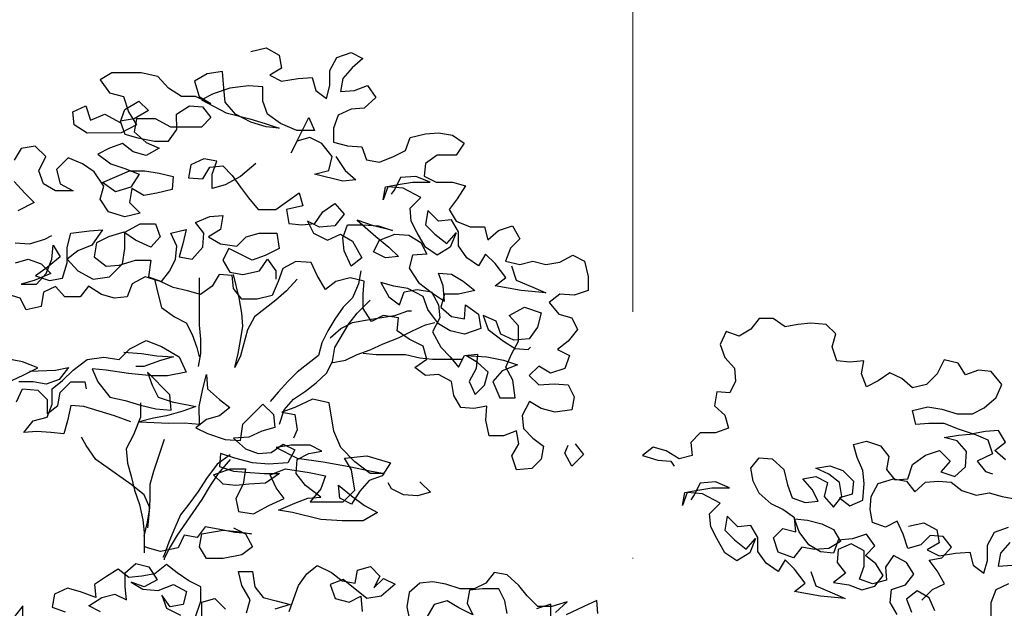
# Model space of a CAD drawing. Header units: centimetres. Extents: x 100159 to 737697, y -50084 to 234864.
# Tile 46 of 165: x 403149 to 403294, y -20707 to -20621. Entities that reach past the tile are written whole.
import ezdxf

# ---------------------------------------------------------------- set-up
doc = ezdxf.new("R2010")
doc.units = ezdxf.units.CM
doc.linetypes.add('ACAD_ISO10W100', pattern=[18, 12, -3, 0, -3])
doc.layers.get('0').update_dxf_attribs({"lineweight": 5})
doc.layers.add('DDL- PAYSAGE', color=63, linetype='Continuous')
doc.layers.add('DDL-HACHURES', color=252, linetype='Continuous', lineweight=13)
doc.layers.add('DDL-TRAIT AXES', color=1, linetype='ACAD_ISO10W100', lineweight=5)

# ---------------------------------------------------------------- blocks, each defined once
blk = doc.blocks.new('A$C640D435A')
for points in [[(1851.3, 5665.5), (1824.5, 5671.7), (1801.9, 5659.3), (1797.7, 5636.7), (1818.3, 5624.3), (1797.7, 5614), (1768.9, 5618.2), (1744.2, 5620.3), (1738, 5597.6), (1719.4, 5583.2), (1713.3, 5605.9), (1713.3, 5632.6), (1701, 5655.3), (1676.3, 5663.6), (1655.7, 5653.3), (1674.2, 5636.8), (1690.6, 5618.2), (1694.7, 5595.6), (1670, 5597.7), (1647.4, 5605.9), (1632.9, 5585.4), (1653.5, 5566.8), (1676.2, 5564.7), (1698.8, 5554.4), (1707, 5531.7), (1707, 5507), (1682.3, 5500.9), (1657.6, 5498.8), (1649.3, 5476.2), (1626.7, 5472.1), (1602, 5482.4), (1581.4, 5492.7), (1573.2, 5515.4), (1546.4, 5521.6), (1523.7, 5523.7), (1499, 5519.6), (1478.4, 5505.2), (1492.8, 5484.6), (1525.8, 5484.5), (1546.3, 5470.1), (1548.4, 5447.5), (1527.8, 5437.2), (1499, 5437.2), (1476.3, 5431), (1490.7, 5408.4), (1505.1, 5389.8), (1492.7, 5369.2), (1468, 5359), (1443.3, 5359), (1437.1, 5336.3), (1418.6, 5352.8), (1393.9, 5361.1), (1381.5, 5338.5), (1397.9, 5322), (1406.2, 5299.3), (1381.4, 5293.2), (1358.8, 5299.4), (1336.1, 5293.2), (1311.4, 5297.3), (1288.8, 5309.7), (1268.2, 5299.4), (1262, 5272.7), (1262, 5248), (1286.7, 5239.7), (1311.4, 5241.7), (1329.9, 5227.3), (1313.4, 5206.7), (1290.7, 5200.6), (1280.4, 5180), (1296.9, 5159.4), (1315.4, 5144.9), (1294.8, 5134.7), (1303, 5112), (1327.7, 5103.7), (1348.3, 5116.1), (1364.8, 5099.6), (1348.3, 5083.1), (1321.5, 5085.2), (1296.8, 5083.2), (1286.5, 5062.6), (1290.6, 5039.9), (1319.4, 5035.8), (1344.1, 5041.9), (1364.7, 5054.3), (1377.1, 5029.6), (1375, 5006.9), (1358.5, 4990.4), (1340, 4976.1), (1344.1, 4953.4), (1360.5, 4936.9), (1387.3, 4934.8), (1395.5, 4959.5), (1383.2, 4980.1), (1387.3, 5002.8), (1410, 4994.5), (1434.7, 4994.5), (1440.9, 5021.3), (1438.9, 5046), (1461.5, 5041.8), (1484.2, 5043.9), (1496.6, 5064.5), (1500.7, 5089.2), (1523.4, 5101.5), (1546, 5099.4), (1564.6, 5113.8), (1544, 5128.3), (1550.2, 5150.9), (1574.9, 5163.2), (1595.5, 5177.6), (1593.5, 5200.3), (1620.2, 5204.4), (1640.8, 5194.1), (1655.3, 5216.7), (1655.3, 5241.4), (1653.2, 5264.1), (1678, 5270.2), (1702.7, 5264), (1721.2, 5249.6), (1735.6, 5274.3), (1745.9, 5296.9), (1772.7, 5299), (1795.4, 5286.6), (1803.6, 5263.9), (1813.9, 5239.2), (1840.6, 5233), (1867.4, 5233), (1881.8, 5251.5), (1883.9, 5274.2), (1906.6, 5276.2), (1918.9, 5255.6), (1939.5, 5241.2), (1962.1, 5247.3), (1986.9, 5253.5), (2009.5, 5263.7), (2036.3, 5272), (2058.9, 5259.6), (2067.2, 5236.9), (2089.8, 5234.8), (2112.5, 5241), (2135.1, 5255.4), (2149.5, 5236.8), (2176.3, 5236.8), (2192.8, 5255.3), (2213.4, 5245), (2217.5, 5220.3), (2244.2, 5214.1), (2254.6, 5234.7), (2281.3, 5242.9)], [(2262.8, 5296.5), (2240.2, 5302.7), (2217.5, 5294.4), (2201, 5278), (2229.9, 5265.6), (2252.5, 5259.4), (2225.7, 5259.4), (2209.3, 5278), (2199, 5302.7), (2197, 5327.4), (2184.6, 5306.8), (2207.2, 5288.3), (2227.8, 5273.8), (2203.1, 5265.6), (2180.4, 5269.8), (2172.2, 5296.5), (2172.3, 5323.3), (2166.1, 5348), (2133.2, 5352.2), (2110.5, 5354.3), (2129, 5327.5), (2153.7, 5317.2), (2172.2, 5302.7), (2153.7, 5282.2), (2126.9, 5267.8), (2098.1, 5271.9), (2075.4, 5294.6), (2071.3, 5321.4), (2071.4, 5350.2), (2044.6, 5364.6), (2017.8, 5364.6), (2009.6, 5342), (2026, 5323.5), (2052.8, 5335.8), (2073.4, 5350.2), (2100.2, 5341.9), (2120.8, 5331.6), (2124.9, 5306.9), (2104.3, 5290.4), (2081.6, 5292.5), (2052.8, 5300.8), (2026, 5300.8), (2030.1, 5272), (2007.5, 5263.7), (1993.1, 5282.3), (1982.8, 5302.9), (1980.7, 5325.6), (1991.1, 5348.2), (1964.3, 5354.4), (1970.4, 5329.7), (1976.6, 5307), (1953.9, 5302.9), (1935.4, 5323.5), (1933.4, 5348.3), (1947.8, 5366.8), (1923.1, 5377.1), (1900.5, 5379.2), (1904.6, 5354.5), (1925.2, 5342.1), (1904.5, 5329.7), (1875.7, 5325.7), (1859.3, 5342.1), (1836.6, 5348.3), (1805.7, 5348.4), (1801.6, 5321.6), (1826.3, 5309.2), (1848.9, 5301), (1890.1, 5321.5), (1900.4, 5300.9), (1888, 5280.3), (1865.4, 5276.2), (1836.5, 5282.4), (1822.1, 5303), (1807.7, 5282.5), (1807.7, 5268.1)], [(1702.9, 5482.3), (1686.4, 5457.6), (1667.8, 5441.2), (1690.5, 5439.1), (1739.9, 5451.4), (1715.2, 5457.6), (1709, 5482.3), (1727.6, 5505), (1748.2, 5515.2), (1770.9, 5509), (1781.1, 5488.4), (1750.3, 5550.2), (1740, 5527.6), (1770.9, 5527.6), (1799.7, 5539.9), (1822.4, 5556.3), (1830.6, 5579), (1830.7, 5603.7), (1855.4, 5605.7), (1888.3, 5601.6), (1917.1, 5591.3), (1937.7, 5581), (1894.5, 5558.3), (1853.3, 5548.1), (1826.5, 5539.9), (1801.8, 5531.7), (1824.4, 5533.7), (1851.2, 5541.9), (1878, 5556.3), (1896.5, 5576.9), (1898.6, 5601.6), (1900.7, 5630.4), (1927.5, 5626.3), (1950.1, 5613.9), (1941.9, 5587.1), (1921.2, 5574.8), (1948, 5587.1), (1972.7, 5587.1), (1995.4, 5601.5), (2014, 5622.1), (2042.8, 5628.2), (2094.3, 5628.2), (2114.9, 5615.8), (2098.4, 5593.2), (2073.6, 5587), (2065.4, 5560.2), (2051, 5537.6), (2077.7, 5523.2), (2137.4, 5523.1), (2160.1, 5537.5), (2162.2, 5560.2), (2139.5, 5570.5), (2131.3, 5545.8), (2106.6, 5556.1), (2079.8, 5541.7), (2071.6, 5564.4), (2046.9, 5578.8), (2030.4, 5562.3), (2055.1, 5547.9), (2079.8, 5543.8), (2071.5, 5521.1), (2048.9, 5515), (2020, 5508.8), (1995.3, 5508.8), (1980.9, 5529.4), (1981, 5556.2), (1958.3, 5570.6), (1935.7, 5568.6), (1921.2, 5550.1), (1937.7, 5533.6), (1991.2, 5533.5), (2018, 5547.9), (2051, 5547.9), (2055.1, 5525.2), (2034.4, 5506.7), (2011.8, 5496.5), (2034.4, 5484.1), (2057.1, 5490.2), (2075.6, 5504.6), (2098.3, 5496.4), (2118.9, 5486.1), (2096.2, 5469.6), (2071.5, 5461.4), (2046.8, 5451.1), (2061.1, 5428.4), (2087.9, 5420.2), (2110.6, 5436.6), (2063.2, 5457.3), (2036.5, 5457.3), (2011.7, 5453.2), (1987, 5447.1), (1989.1, 5424.4), (2015.8, 5418.2), (2038.5, 5414.1), (2059.1, 5426.4), (2063.2, 5401.7), (2044.6, 5383.2), (2071.4, 5377), (2100.2, 5385.2), (2114.7, 5407.8), (2108.5, 5430.5), (2125, 5455.2), (2145.6, 5469.6), (2170.3, 5479.8), (2190.9, 5459.2), (2184.7, 5434.5), (2162.1, 5422.2), (2192.9, 5422.2), (2213.5, 5434.5), (2221.8, 5457.1), (2209.5, 5481.9), (2228, 5500.4), (2252.7, 5496.2), (2265.1, 5475.6)], [(2265, 5438.6), (2246.5, 5418), (2230, 5401.5), (2258.8, 5387.1)], [(2262.9, 5331.5), (2238.2, 5329.4), (2211.4, 5337.7), (2199, 5343.9)], [(1842.9, 5469.8), (1869.6, 5447.2), (1896.4, 5432.7), (1919.1, 5426.5), (1919.1, 5451.2), (1910.9, 5473.9), (1933.5, 5478), (1956.2, 5467.7), (1960.3, 5445), (1935.5, 5443), (1923.2, 5463.6), (1900.6, 5465.7), (1884.1, 5449.2), (1869.6, 5428.6), (1855.2, 5410.1), (1838.7, 5389.5), (1807.8, 5389.6), (1766.7, 5418.4), (1760.5, 5395.8), (1789.3, 5389.6), (1785.1, 5364.9), (1762.5, 5362.8), (1739.8, 5364.9), (1725.4, 5385.5), (1704.9, 5399.9), (1688.4, 5381.4), (1704.8, 5360.8), (1731.6, 5358.7), (1752.2, 5369), (1741.9, 5348.4), (1717.2, 5336.1), (1694.5, 5346.4), (1673.9, 5334.1), (1657.4, 5305.3), (1675.9, 5290.8), (1688.3, 5317.6), (1690.4, 5340.2), (1682.2, 5362.9), (1655.4, 5362.9), (1628.6, 5360.9), (1603.9, 5352.7), (1636.9, 5360.9), (1665.7, 5371.1), (1632.7, 5342.3), (1610.1, 5323.8), (1593.6, 5307.4), (1616.2, 5305.3), (1636.8, 5315.6), (1626.5, 5336.2), (1599.8, 5346.5), (1575.1, 5344.5), (1554.5, 5332.1), (1544.1, 5311.5), (1568.9, 5309.5), (1575, 5286.8), (1558.5, 5262.1), (1533.8, 5243.6), (1513.2, 5229.2), (1515.3, 5256), (1523.5, 5278.6), (1500.9, 5276.6), (1480.3, 5264.2), (1459.7, 5247.8), (1488.5, 5241.6), (1513.2, 5241.5), (1519.3, 5218.9), (1500.8, 5202.4), (1478.1, 5198.3), (1476.1, 5223), (1453.4, 5206.6), (1449.3, 5181.9), (1478.1, 5171.6), (1502.8, 5177.7), (1523.4, 5190.1), (1542, 5214.8), (1550.3, 5237.4), (1577, 5251.8), (1601.8, 5255.9), (1624.4, 5262), (1610, 5237.3), (1591.4, 5222.9), (1583.2, 5245.6), (1560.6, 5249.7), (1535.8, 5245.6), (1523.5, 5223), (1521.4, 5200.4), (1533.7, 5175.6), (1519.3, 5148.9), (1502.8, 5132.4), (1488.4, 5113.9), (1478.1, 5134.5), (1455.4, 5136.6), (1457.5, 5111.9), (1469.8, 5089.2), (1459.5, 5066.6), (1443, 5083), (1436.9, 5105.7), (1455.4, 5122.2), (1476, 5134.5), (1439, 5132.5), (1410.1, 5126.3), (1385.4, 5118.1), (1412.2, 5107.8), (1428.6, 5089.2), (1416.2, 5060.4), (1389.5, 5060.4), (1393.6, 5091.3), (1406, 5114), (1395.7, 5136.6), (1383.4, 5159.3), (1383.4, 5186.1), (1399.9, 5204.6), (1373.1, 5219), (1344.3, 5208.8), (1350.4, 5184), (1364.8, 5163.4), (1391.6, 5161.3), (1414.3, 5171.6), (1422.5, 5194.3), (1445.2, 5204.5), (1436.9, 5179.8), (1410.1, 5159.3), (1389.5, 5146.9), (1366.9, 5144.9), (1362.8, 5149)], [(1395.8, 5291.1), (1387.6, 5266.4), (1358.7, 5254), (1336.1, 5243.8), (1379.3, 5247.8), (1424.6, 5256), (1406.1, 5270.5), (1424.7, 5295.2), (1441.2, 5311.6), (1453.5, 5291), (1474.1, 5305.4), (1488.6, 5326), (1488.6, 5350.7), (1501, 5371.3), (1523.6, 5369.2), (1542.2, 5387.7), (1546.2, 5363), (1529.8, 5346.6), (1509.2, 5330.1), (1492.7, 5348.7), (1503, 5323.9), (1525.6, 5309.5), (1546.2, 5323.9), (1560.7, 5348.6), (1571, 5369.2), (1573, 5391.8), (1554.5, 5410.4), (1585.4, 5426.8), (1612.2, 5428.9), (1620.4, 5406.2), (1616.3, 5428.9), (1593.7, 5433), (1569, 5437.1), (1538.1, 5437.2), (1562.8, 5447.4), (1589.6, 5445.4), (1599.8, 5424.8), (1606, 5416.5)], [(1659.4, 5282.6), (1663.5, 5259.9), (1673.8, 5235.2), (1690.3, 5218.7), (1704.7, 5198.1), (1717, 5177.5), (1727.3, 5156.9), (1733.4, 5134.3), (1770.5, 5105.4), (1786.9, 5088.9), (1803.4, 5070.4), (1817.8, 5053.9)], [(1770.6, 5268.1), (1789.1, 5247.5), (1807.7, 5231), (1844.7, 5202.1), (1857, 5179.5), (1869.4, 5134.1), (1879.6, 5113.5), (1873.5, 5138.3), (1869.4, 5160.9), (1865.3, 5185.6), (1867.4, 5208.3), (1871.5, 5235), (1881.8, 5276.2)], [(1941.6, 5270), (1941.5, 5187.6), (1939.4, 5162.9), (1939.4, 5138.2), (1943.5, 5115.5)], [(2019.8, 5267.9), (2013.6, 5241.1), (2007.4, 5218.4), (1984.7, 5202), (1964.1, 5191.7), (1953.8, 5171.1), (1945.6, 5148.5), (1941.4, 5132)], [(1801.3, 5014.8), (1793.1, 5039.5), (1776.6, 5058), (1756, 5072.5), (1737.5, 5086.9), (1719, 5103.4), (1708.7, 5124), (1704.6, 5148.7), (1679.9, 5189.9), (1665.6, 5208.5), (1642.9, 5231.1)], [(678.7, 4707.1), (660.2, 4725.6), (639.6, 4736), (652, 4758.6), (666.4, 4777.1), (643.7, 4781.3), (627.3, 4799.8), (641.7, 4818.3), (664.4, 4820.4), (680.8, 4803.9), (703.5, 4797.7), (711.7, 4822.4), (722.1, 4845), (742.6, 4834.7), (765.3, 4842.9), (769.4, 4865.6), (767.4, 4888.2), (755.1, 4910.9), (728.3, 4919.2), (705.6, 4915.1), (691.2, 4896.5), (672.7, 4913), (650, 4915.1), (627.4, 4913.1), (608.8, 4898.7), (584.1, 4890.5), (561.5, 4894.6), (538.8, 4888.4), (516.2, 4884.3)], [(532.7, 4952.3), (551.2, 4968.8), (532.7, 4983.2), (545.1, 5003.8), (567.7, 5001.7), (590.4, 4997.5), (615.1, 5005.8), (639.8, 5016), (666.6, 5016), (689.3, 5013.9), (695.5, 5038.6), (668.7, 5044.8), (644, 5040.7), (617.2, 5032.5), (590.4, 5032.6), (569.8, 5042.9), (549.3, 5061.4), (539, 5084.1), (557.5, 5106.7), (580.2, 5108.8), (602.8, 5100.5), (615.2, 5121.1), (639.9, 5127.2), (652.3, 5102.5), (670.8, 5084), (695.5, 5077.8), (714, 5094.2), (734.7, 5104.5), (755.2, 5090.1), (775.8, 5079.8), (784.1, 5102.4), (780, 5125.1), (804.7, 5123), (827.3, 5125), (835.6, 5149.7), (829.4, 5172.4), (845.9, 5188.8), (872.7, 5190.9), (895.4, 5188.8), (918, 5184.6), (938.6, 5199), (963.3, 5199), (977.7, 5180.5), (998.3, 5168.1), (1021, 5176.3), (1031.2, 5153.7), (1023, 5131), (1006.5, 5112.5), (1004.4, 5089.8), (1014.7, 5069.2), (1037.3, 5071.3), (1041.4, 5046.6), (1022.9, 5030.1), (1016.7, 5007.5), (1039.3, 4999.2), (1066.1, 4999.2), (1082.6, 4982.7), (1080.5, 4960), (1103.1, 4953.8), (1125.8, 4968.2), (1148.5, 4974.4), (1167, 4959.9), (1140.2, 4951.7), (1117.6, 4949.7), (1111.4, 4941.5)], [(1712.9, 5165.2), (1694.4, 5181.7), (1673.8, 5192), (1651.1, 5196.1), (1626.4, 5200.3), (1599.6, 5204.4), (1577, 5212.7), (1570.8, 5212.7)], [(1710.8, 5121.9), (1686.1, 5126.1), (1665.5, 5136.4), (1642.8, 5144.6), (1620.2, 5155), (1593.4, 5165.3), (1568.7, 5177.7), (1546.1, 5188), (1529.6, 5192.1)], [(2060.8, 5018.6), (2089.6, 5028.9), (2143.2, 5045.3), (2165.8, 5047.4), (2172, 5020.6), (2178.1, 4997.9), (2200.8, 5000), (2225.5, 5002), (2248.2, 4999.9), (2231.7, 5020.5), (2207, 5026.7), (2198.8, 5049.4), (2198.8, 5076.2), (2180.3, 5090.6), (2161.8, 5109.2), (2137.1, 5127.7), (2108.2, 5131.9), (2081.5, 5127.8), (2062.9, 5146.3), (2034.1, 5160.8), (2007.4, 5150.5), (1976.4, 5132), (1964.1, 5105.2), (1997, 5099), (2023.8, 5099), (2065, 5103.1), (2104.1, 5109.2), (2128.8, 5111.2), (2118.5, 5088.6), (2097.9, 5061.8), (2071.1, 5055.7), (2044.3, 5047.5), (2017.5, 5041.3), (1990.8, 5039.3), (1992.9, 5066.1), (2032, 5105.2), (2023.8, 5082.5), (2013.4, 5061.9), (1988.7, 5053.7), (1947.5, 5045.5), (1970.2, 5037.3), (1999, 5029), (2021.7, 5024.9), (2046.4, 5018.7), (1994.9, 5016.6), (1968.1, 5016.7), (1941.3, 5014.6), (1941.4, 5045.5), (1935.2, 5076.4), (1929, 5101.1), (1927, 5076.4), (1906.4, 5057.9), (1887.8, 5043.5), (1906.3, 5029.1), (1929, 5022.9), (1947.5, 5008.4), (1926.9, 4998.2), (1896, 4987.9), (1869.2, 4985.9), (1865.1, 5014.7), (1830.2, 5049.7), (1811.6, 5031.2), (1809.5, 5008.6), (1832.2, 5002.4), (1854.8, 4992.1), (1881.6, 4990), (1861, 4971.5), (1838.3, 4963.2), (1815.7, 4965.3), (1795.1, 4979.8), (1774.5, 4969.5), (1786.8, 4946.8), (1819.8, 4944.7), (1848.6, 4946.8), (1879.5, 4955), (1904.2, 4963.2), (1906.2, 4940.5), (1881.5, 4932.3), (1852.7, 4930.3), (1828, 4928.2), (1801.2, 4928.3), (1825.9, 4911.8), (1854.7, 4909.7), (1877.4, 4907.6), (1900, 4909.6), (1916.5, 4926.1), (1887.7, 4936.4), (1860.9, 4936.4), (1865, 4909.7), (1877.4, 4884.9), (1873.2, 4862.3), (1846.5, 4858.2), (1819.7, 4872.6), (1792.9, 4885), (1807.4, 4903.5), (1817.7, 4926.2), (1790.9, 4936.5), (1749.7, 4930.4), (1720.9, 4924.2), (1729.1, 4901.6), (1747.6, 4878.9), (1690, 4878.9), (1669.4, 4899.6), (1675.6, 4934.6), (1688, 4955.1), (1648.8, 4959.3), (1607.6, 4947), (1622, 4924.3), (1644.7, 4916.1), (1661.1, 4897.5), (1675.5, 4874.8), (1696.1, 4885.1), (1698.2, 4907.8), (1675.6, 4889.3), (1652.9, 4872.8), (1630.2, 4860.5), (1654.9, 4846), (1692, 4846), (1729.1, 4848), (1778.5, 4860.3), (1803.2, 4864.4), (1774.4, 4876.8), (1751.7, 4885.1), (1729.1, 4887.1), (1755.9, 4907.7), (1772.4, 4928.3), (1770.3, 4953), (1749.8, 4963.3), (1727.1, 4967.5), (1747.7, 4977.7), (1780.7, 4977.7), (1807.4, 4973.6), (1770.3, 4955.1), (1725, 4948.9), (1679.7, 4940.7), (1640.6, 4932.5), (1617.9, 4928.4), (1642.6, 4928.4), (1669.4, 4949), (1694.2, 4973.7), (1706.5, 5002.5), (1714.8, 5051.9), (1743.7, 5058.1), (1774.5, 5043.6), (1797.2, 5035.4), (1774.5, 5031.3), (1770.4, 5004.5), (1776.6, 4990.1)], [(1655.2, 5138.5), (1632.5, 5136.4), (1581.1, 5136.5), (1556.3, 5130.3), (1533.7, 5128.3), (1482.2, 5128.3)], [(2073.2, 5140.1), (2042.3, 5138.1), (2015.6, 5134), (1986.7, 5132), (2009.4, 5125.8), (2038.2, 5115.4), (2052.6, 5115.4)], [(2238, 5107), (2192.7, 5109.1), (2170, 5113.3), (2186.5, 5092.7), (2209.1, 5084.4), (2231.8, 5088.5), (2256.5, 5088.5)], [(2279.1, 5086.4), (2248.3, 5100.8), (2223.5, 5113.2), (2250.3, 5123.5), (2283.3, 5129.6)], [(2260.6, 5053.5), (2250.3, 5076.1), (2223.5, 5074.1), (2207, 5057.6), (2207, 5032.9), (2188.5, 5047.4), (2184.4, 5070), (2165.9, 5088.6), (2141.2, 5088.6), (2139.1, 5076.2)], [(2044.3, 5051.6), (2044.3, 5026.9), (2056.6, 4996), (2069, 4971.3), (2066.9, 4946.6), (2060.7, 4923.9), (2054.5, 4899.2), (2046.2, 4874.5), (2040, 4847.7), (2037.9, 4825.1), (2037.9, 4790.1)], [(656, 4688.6), (666.3, 4711.2), (686.9, 4723.6), (705.5, 4709.1), (697.2, 4686.5)], [(721.9, 4682.3), (734.3, 4702.9), (732.2, 4725.6), (707.5, 4733.8), (693.1, 4752.4), (705.5, 4773), (728.2, 4785.3), (742.6, 4764.7), (740.5, 4742), (765.2, 4735.8), (787.9, 4744.1), (779.6, 4766.7), (779.7, 4793.5), (802.3, 4805.8), (825, 4795.5), (827, 4772.9), (812.6, 4754.3), (833.2, 4737.8), (806.4, 4733.8), (783.7, 4725.5), (761.1, 4731.7), (746.7, 4750.3), (759.1, 4770.9), (777.6, 4785.3), (761.1, 4801.8), (775.6, 4822.3), (800.3, 4814.1), (825, 4812), (833.2, 4789.3), (855.9, 4791.4), (876.5, 4803.7), (893, 4826.3), (901.2, 4849), (878.6, 4846.9), (853.9, 4840.8), (833.3, 4830.5), (820.9, 4809.9), (841.5, 4797.6), (866.2, 4795.5), (888.8, 4799.6), (903.2, 4781), (930, 4791.3), (938.3, 4816), (921.8, 4832.5), (899.1, 4826.3), (901.2, 4851), (921.8, 4865.4), (942.4, 4875.7), (963, 4894.2), (973.4, 4914.8), (977.5, 4937.5), (963.1, 4956), (940.5, 4954), (919.8, 4935.5), (913.6, 4908.7), (905.4, 4886.1), (882.7, 4877.8), (860.1, 4879.9), (870.4, 4900.5), (886.9, 4919), (864.2, 4923.2), (843.6, 4912.9), (849.8, 4888.2), (833.3, 4869.6), (818.9, 4888.2), (823, 4912.9), (841.6, 4927.3), (864.2, 4937.6), (839.5, 4941.7), (816.9, 4933.5), (798.3, 4915), (800.4, 4892.3), (823, 4886.1), (804.5, 4871.7), (781.8, 4882), (779.8, 4910.9), (781.9, 4933.5), (792.2, 4956.2), (798.4, 4978.8), (775.7, 4985), (751, 4976.8), (736.6, 4958.3), (740.7, 4935.6), (726.2, 4917.1), (703.6, 4919.2), (695.4, 4943.9), (672.7, 4960.4), (648, 4968.7), (629.5, 4950.1), (645.9, 4931.6), (621.2, 4923.4), (602.7, 4939.9), (600.7, 4966.6), (617.2, 4985.2), (639.8, 4991.3), (615.1, 4995.5), (588.3, 4997.5), (563.6, 4987.3), (555.4, 4962.6), (582.1, 4950.2), (567.7, 4931.7), (555.3, 4927.6)], [(2037.9, 4818.9), (2031.8, 4843.6), (2027.7, 4868.3), (2038, 4891), (2060.7, 4909.5), (2122.5, 4952.7), (2139, 4977.4), (2147.2, 4991.8)], [(1284.4, 4980.2), (1269.9, 4961.7), (1290.5, 4941.1), (1302.9, 4963.7), (1296.7, 4978.1)], [(2003.1, 4987.8), (2021.6, 4932.2), (2027.7, 4909.5), (2027.7, 4882.7), (2029.7, 4856), (2031.8, 4833.3)], [(1887.7, 4961.1), (1910.4, 4944.6), (1928.9, 4919.9), (1943.3, 4897.2), (1959.7, 4874.6), (1974.1, 4856), (1984.4, 4833.4), (1994.7, 4808.6), (2002.9, 4786), (2005, 4781.9)], [(1887.7, 4952.9), (1908.3, 4928.2), (1922.7, 4907.6), (1937.1, 4882.8), (1980.3, 4821), (1992.6, 4800.4), (2002.9, 4779.8), (2002.9, 4777.7)], [(872.6, 4757.3), (864.3, 4732.5), (835.5, 4720.2), (812.8, 4709.9), (856.1, 4714), (901.4, 4722.2), (882.9, 4736.7), (901.4, 4761.3), (917.9, 4777.8), (930.2, 4757.2), (950.9, 4771.6), (965.3, 4792.2), (965.3, 4816.9), (977.7, 4837.5), (1000.3, 4835.4), (1018.9, 4853.9), (1023, 4829.2), (1006.5, 4812.7), (985.9, 4796.3), (969.4, 4814.8), (979.7, 4790.1), (1002.3, 4775.7), (1022.9, 4790.1), (1037.4, 4814.8), (1047.7, 4835.3), (1049.8, 4858), (1031.3, 4876.6), (1062.2, 4893), (1088.9, 4895), (1097.2, 4872.4), (1093.1, 4895), (1070.4, 4899.2), (1045.7, 4903.3), (1014.8, 4903.3), (1039.5, 4913.6), (1066.3, 4911.5), (1076.6, 4890.9), (1082.8, 4882.7)], [(1556.1, 4914.1), (1537.6, 4895.6), (1560.2, 4889.4), (1584.9, 4891.4), (1605.5, 4901.7), (1611.7, 4912)], [(702.4, 4836.3), (675.6, 4842.5), (653, 4830.2), (648.8, 4807.6), (669.4, 4795.2), (648.8, 4784.9), (620, 4789), (595.3, 4791.1), (589.1, 4768.5), (570.5, 4754.1), (564.4, 4776.7), (564.4, 4803.5), (552.1, 4826.2), (527.4, 4834.4)], [(525.3, 4807.7), (541.7, 4789.1), (545.8, 4766.5), (521.1, 4768.5)], [(527.3, 4735.6), (549.9, 4725.3), (558.1, 4702.6), (558.1, 4677.9), (533.4, 4671.7)], [(1881.4, 4833.5), (1860.8, 4823.2), (1848.5, 4800.5), (1867, 4786.1), (1899.9, 4779.9), (1928.8, 4779.9), (1941.1, 4800.5), (1937, 4823.1), (1900, 4829.3), (1875.3, 4827.3), (1850.5, 4823.2), (1879.4, 4825.2), (1908.2, 4831.4), (1930.9, 4835.5), (1945.3, 4816.9), (1967.9, 4821), (1978.2, 4798.4), (2009.1, 4792.2), (2031.7, 4798.3), (2035.9, 4800.4)], [(1245, 4683.7), (1247, 4706.4), (1269.7, 4696), (1300.6, 4681.6)], [(1327.3, 4675.4), (1327.3, 4700.1), (1352.1, 4691.8)], [(1403.5, 4683.6), (1407.7, 4706.2), (1418, 4726.8), (1446.8, 4726.8), (1469.5, 4724.7), (1473.6, 4702), (1463.3, 4681.4), (1488, 4693.8), (1508.6, 4706.1), (1531.2, 4699.9), (1543.6, 4677.3)], [(1319.1, 4685.7), (1298.5, 4704.3), (1325.3, 4696), (1350, 4696), (1368.6, 4714.5), (1383, 4733), (1403.6, 4751.5), (1426.2, 4755.6), (1440.6, 4737.1), (1461.2, 4726.8), (1485.9, 4726.7), (1510.7, 4734.9), (1533.3, 4739), (1556, 4737), (1574.5, 4720.5), (1578.6, 4695.8), (1574.4, 4673.1)], [(1936.9, 4679), (1936.9, 4703.7), (1914.3, 4709.9), (1895.7, 4691.4)], [(1858.7, 4685.2), (1852.5, 4707.9), (1866.9, 4732.6), (1873.1, 4757.3), (1848.4, 4757.3), (1844.3, 4730.5), (1829.8, 4712), (1807.2, 4705.8), (1782.5, 4699.7), (1809.2, 4691.4)], [(1784.5, 4687.3), (1768.1, 4732.7), (1753.7, 4753.3), (1735.2, 4767.7), (1710.4, 4755.4), (1691.9, 4741), (1669.2, 4736.9), (1665.1, 4759.5), (1642.5, 4765.7), (1626, 4749.3), (1636.3, 4728.7), (1619.8, 4745.1), (1599.2, 4734.9), (1623.9, 4714.3), (1648.6, 4710.1), (1689.8, 4743), (1712.5, 4734.8), (1704.2, 4710.1), (1679.5, 4703.9), (1658.9, 4714.2), (1656.8, 4687.4)], [(2114, 4687), (2134.6, 4697.3), (2112, 4711.7), (2089.3, 4717.9), (2068.7, 4707.7), (2070.8, 4730.3), (2070.8, 4755), (2052.3, 4771.5), (2029.7, 4765.4), (2015.2, 4742.7), (2037.9, 4730.3), (2060.5, 4738.6), (2039.9, 4726.2), (2013.1, 4724.2), (1986.4, 4734.5), (1963.7, 4722.2), (1969.9, 4699.5), (1992.5, 4695.4), (2007, 4716), (1998.7, 4693.3), (1974, 4681)], [(1949.3, 4674.8), (1939, 4705.7), (1939, 4730.4), (1959.6, 4740.7), (1980.2, 4755.1), (1998.8, 4769.5), (2019.3, 4753), (2042, 4748.9), (2064.6, 4746.8), (2083.2, 4761.2), (2103.8, 4748.8), (2124.4, 4734.4), (2122.3, 4711.7), (2149.1, 4722), (2171.7, 4728.2), (2194.4, 4717.8), (2198.5, 4695.2), (2175.8, 4687)], [(2249.9, 4672.5), (2249.9, 4697.2), (2278.7, 4660.1)]]:
    blk.add_lwpolyline(points)

msp = doc.modelspace()

# ---------------------------------------------------------------- hatches: boundary and pattern name
at = {"layer": 'DDL-HACHURES'}
h = msp.add_hatch(dxfattribs=at)
h.set_pattern_fill('ANSI31', color=256, scale=5, angle=180)
h.set_pattern_definition([(315, (487101.846, -21236.112), (11.2253202, 11.2253202), [])])
edge = h.paths.add_edge_path()
edge.add_line((428241.223, -20411.342), (430732.326, -20411.377))
edge.add_line((430732.326, -20411.377), (430732.469, -20542.781))
edge.add_line((430732.469, -20542.781), (430771.842, -20569.512))
edge.add_line((430771.842, -20569.512), (430771.842, -20447.377))
edge.add_line((430771.842, -20447.377), (431572.594, -20447.377))
edge.add_line((431572.594, -20447.377), (431572.594, -20557.358))
edge.add_line((431572.594, -20557.358), (431592.594, -20570.936))
edge.add_line((431592.594, -20570.936), (431592.594, -20447.377))
edge.add_line((431592.594, -20447.377), (431852.489, -20447.377))
edge.add_line((431852.489, -20447.377), (431852.489, -20557.286))
edge.add_line((431852.489, -20557.286), (431872.594, -20570.512))
edge.add_line((431872.594, -20570.512), (431872.594, -20447.377))
edge.add_line((431872.594, -20447.377), (432672.944, -20447.377))
edge.add_line((432672.944, -20447.377), (432672.944, -20556.215))
edge.add_line((432672.944, -20556.215), (432712.53, -20583.09))
edge.add_line((432712.53, -20583.09), (432712.53, -20413.377))
edge.add_line((432712.53, -20413.377), (432730.53, -20413.377))
edge.add_line((432730.53, -20413.377), (432730.53, -20431.377))
edge.add_line((432730.53, -20431.377), (432952.464, -20432.308))
edge.add_line((432952.464, -20432.308), (432952.464, -20471.377))
edge.add_line((432952.464, -20471.377), (432972.464, -20471.377))
edge.add_line((432972.464, -20471.377), (432972.464, -20431.377))
edge.add_line((432972.464, -20431.377), (433251.467, -20430.076))
edge.add_line((433251.467, -20430.076), (433251.467, -20605.165))
edge.add_line((433251.467, -20605.165), (433271.467, -20596.83))
edge.add_line((433271.467, -20596.83), (433271.467, -20431.377))
edge.add_line((433271.467, -20431.377), (433772.53, -20431.377))
edge.add_line((433772.53, -20431.377), (433772.53, -20596.83))
edge.add_line((433772.53, -20596.83), (433792.53, -20603.864))
edge.add_line((433792.53, -20603.864), (433792.53, -20431.377))
edge.add_line((433792.53, -20431.377), (433812.532, -20431.377))
edge.add_line((433812.532, -20431.377), (433812.532, -20471.377))
edge.add_line((433812.532, -20471.377), (433832.532, -20471.377))
edge.add_line((433832.532, -20471.377), (433832.532, -20411.377))
edge.add_line((433832.532, -20411.377), (434044.531, -20411.377))
edge.add_line((434044.531, -20411.377), (434044.531, -20426.377))
edge.add_line((434044.531, -20426.377), (435404.807, -20480.764))
edge.add_line((435404.807, -20480.764), (435404.807, -20469.769))
edge.add_line((435404.807, -20469.769), (435547.248, -20477.825))
edge.add_line((435547.248, -20477.825), (435546.926, -20489.675))
edge.add_line((435546.926, -20489.675), (437193.368, -20551.115))
edge.add_line((437193.368, -20551.115), (437732.1, -20616.411))
edge.add_line((437732.1, -20616.411), (437732.1, -20631.411))
edge.add_line((437732.1, -20631.411), (438339.416, -20630.913))
edge.add_line((438339.416, -20630.913), (438339.416, -20615.913))
edge.add_line((438339.416, -20615.913), (438805.023, -20610.193))
edge.add_line((438805.023, -20610.193), (438811.747, -21068.427))
edge.add_line((438811.747, -21068.427), (421995.953, -21014.17))
edge.add_line((421995.953, -21014.17), (423667.654, -20634.342))
edge.add_arc((423727.96, -20641.842), 60.77, 172.91073, 187.08927)
edge.add_arc((424337.298, -76079283.802), 76058634.463, 89.99949554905, 90.00050445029, ccw=False)
edge.add_line((425006.944, -20649.342), (425006.944, -20612.039))
edge.add_line((425006.944, -20612.039), (425953.543, -20512.039))
edge.add_line((425953.543, -20512.039), (428241.223, -20411.342))

# ---------------------------------------------------------------- linework, layer by layer
at = {"layer": 'DDL-TRAIT AXES', "ltscale": 12}
msp.add_line((403239.121, -21960), (403239.121, -19606.999), dxfattribs=at)

# ---------------------------------------------------------------- block references
at = {"layer": 'DDL- PAYSAGE', "xscale": -0.08385666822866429, "yscale": 0.08385666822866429, "zscale": 0.08385666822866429}
msp.add_blockref('A$C640D435A', (403338.423, -21100.34), dxfattribs=at)

doc.saveas('drawing.dxf')
